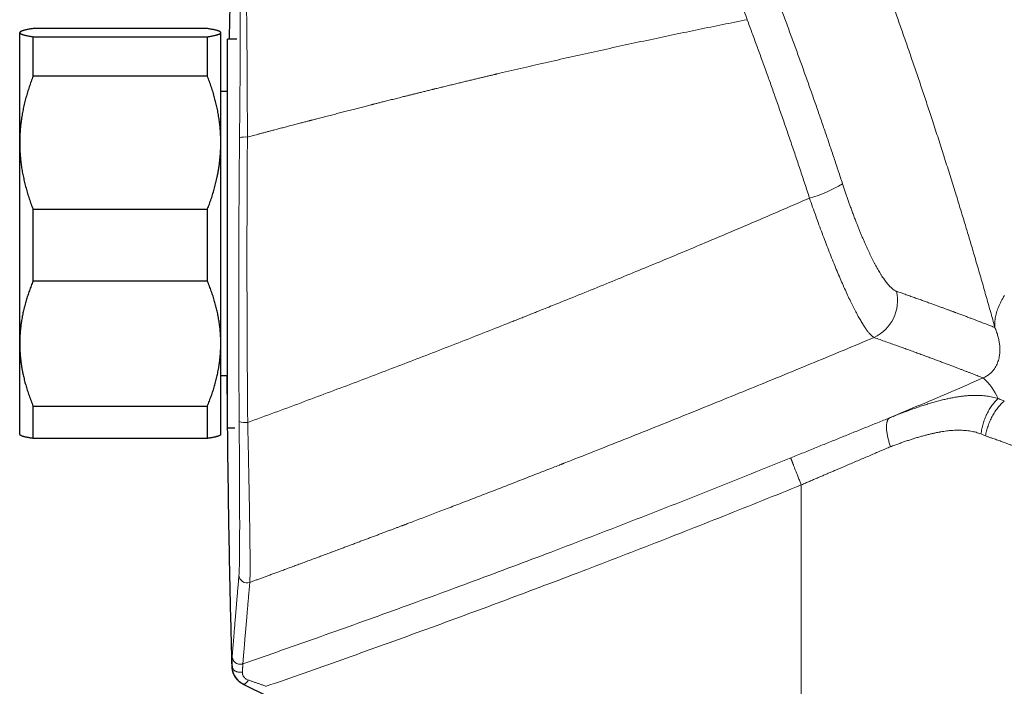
# Model space of a CAD drawing. Header units: millimetres. Extents: x 8 to 932, y 12 to 523.
# Tile 48 of 52: x 660 to 734, y 438 to 488. Entities that reach past the tile are written whole.
import ezdxf

# ---------------------------------------------------------------- set-up
doc = ezdxf.new("R2010")
doc.units = ezdxf.units.MM

msp = doc.modelspace()

# ---------------------------------------------------------------- linework, layer by layer
at = {"color": 7, "linetype": 'Continuous', "lineweight": 30}
for p, q in [((660.248, 486.938), (660.225, 486.915)), ((660.225, 486.892), (660.225, 486.915)), ((660.225, 478.688), (660.225, 486.892)), ((674.225, 487.199), (661.225, 487.199)), ((675.225, 486.915), (675.202, 486.938)), ((675.225, 486.892), (675.225, 486.915)), ((675.225, 478.688), (675.225, 486.892)), ((661.225, 483.656), (661.225, 486.585)), ((661.225, 486.585), (674.225, 486.585)), ((674.225, 483.656), (674.225, 486.585)), ((676.408, 486.415), (675.725, 486.415)), ((676.408, 486.415), (675.725, 486.415)), ((675.725, 463.984), (675.725, 486.415)), ((674.225, 483.656), (661.225, 483.656)), ((675.725, 482.515), (675.225, 482.515)), ((660.225, 463.711), (660.225, 478.688)), ((675.225, 463.711), (675.225, 478.688)), ((661.225, 468.372), (661.225, 473.72)), ((661.225, 473.72), (674.225, 473.72)), ((674.225, 468.372), (674.225, 473.72)), ((674.225, 468.372), (661.225, 468.372)), ((660.225, 456.915), (660.225, 463.711)), ((675.225, 456.915), (675.225, 463.711)), ((675.725, 457.415), (675.725, 463.984)), ((675.225, 461.315), (675.725, 461.315)), ((661.225, 459.049), (674.225, 459.049)), ((661.225, 456.631), (661.225, 459.049)), ((674.225, 456.631), (674.225, 459.049)), ((660.225, 456.915), (660.248, 456.892)), ((675.202, 456.892), (675.225, 456.915)), ((675.725, 457.415), (676.272, 457.415)), ((675.725, 457.415), (676.272, 457.415)), ((674.225, 456.631), (661.225, 456.631)), ((676.883, 438.319), (687.096, 433.293))]:
    msp.add_line(p, q, dxfattribs=at)
at = {"color": 252, "linetype": 'Continuous', "lineweight": 0}
for p, q in [((732.257, 456.82), (731.922, 456.969)), ((718.52, 453.171), (718.52, 428.804)), ((676.087, 439.608), (676.077, 439.612)), ((676.913, 438.308), (676.921, 438.305)), ((676.922, 438.305), (676.913, 438.308))]:
    msp.add_line(p, q, dxfattribs=at)
at = {"color": 252, "linetype": 'Continuous', "lineweight": 0, "flags": 128}
for points in [[(732.957, 464.906), (732.951, 465.003), (732.949, 465.101), (732.95, 465.2), (732.954, 465.299), (732.962, 465.4), (732.973, 465.5), (732.987, 465.602), (733.005, 465.704), (733.027, 465.806), (733.051, 465.91), (733.08, 466.013), (733.111, 466.118), (733.146, 466.222), (733.184, 466.327), (733.226, 466.433), (733.271, 466.539), (733.319, 466.645), (733.371, 466.752), (733.426, 466.858), (733.484, 466.966), (733.545, 467.073), (733.61, 467.181), (733.678, 467.288)], [(676.087, 439.608), (676.09, 439.575), (676.097, 439.541), (676.107, 439.509), (676.12, 439.477), (676.138, 439.445), (676.158, 439.415), (676.182, 439.387), (676.209, 439.359), (676.239, 439.334), (676.271, 439.31), (676.307, 439.288), (676.344, 439.268), (676.384, 439.25), (676.425, 439.235), (676.468, 439.222), (676.513, 439.211), (676.558, 439.203), (676.604, 439.198), (676.651, 439.195), (676.698, 439.195), (676.745, 439.197), (676.791, 439.202), (676.837, 439.21)], [(677.275, 438.614), (677.252, 438.577), (677.229, 438.542), (677.205, 438.508), (677.181, 438.477), (677.157, 438.447), (677.134, 438.42), (677.11, 438.395), (677.087, 438.373), (677.065, 438.354), (677.043, 438.337), (677.023, 438.323), (677.003, 438.313), (676.984, 438.305), (676.966, 438.3), (676.95, 438.299), (676.935, 438.3), (676.921, 438.305)]]:
    msp.add_lwpolyline(points, dxfattribs=at)
at = {"color": 252, "linetype": 'Continuous', "lineweight": 0}
for centre, radius, start, end in [((677.055, 477.597), 1.52, 84.17358, 106.57842), ((716.266, 484.62), 10.464, 285.91203, 300.63267), ((722.644, 466.922), 3.055, 295.17358, 12.9868), ((729.225, 457.895), 4.325, 23.22878, 48.67963), ((677.063, 459.43), 1.612, 253.141, 276.04622), ((677.181, 446.463), 0.6, 181.83312, 289.97814)]:
    msp.add_arc(centre, radius, start, end, dxfattribs=at)
for points, knots in [([(732.957, 464.906), (732.903, 465.103), (732.794, 465.496), (732.628, 466.092), (732.459, 466.691), (732.289, 467.294), (732.117, 467.897), (731.944, 468.5), (731.769, 469.103), (731.593, 469.71), (731.421, 470.298), (731.253, 470.868), (731.089, 471.419), (730.924, 471.972), (730.757, 472.528), (730.588, 473.087), (730.418, 473.649), (730.245, 474.214), (730.063, 474.806), (729.87, 475.426), (729.668, 476.074), (729.465, 476.722), (729.259, 477.371), (729.054, 478.017), (728.847, 478.66), (728.641, 479.3), (728.433, 479.94), (728.231, 480.555), (728.036, 481.146), (727.848, 481.714), (727.659, 482.281), (727.469, 482.847), (727.278, 483.413), (727.086, 483.978), (726.894, 484.543), (726.704, 485.096), (726.517, 485.636), (726.334, 486.164), (726.15, 486.691), (725.966, 487.216), (725.781, 487.74), (725.584, 488.294), (725.376, 488.877), (725.157, 489.49), (724.937, 490.097), (724.726, 490.677), (724.524, 491.23), (724.33, 491.758), (724.136, 492.283), (723.942, 492.805), (723.748, 493.324), (723.555, 493.839), (723.362, 494.351), (723.16, 494.883), (722.95, 495.432), (722.733, 495.998), (722.517, 496.558), (722.302, 497.111), (722.09, 497.655), (721.88, 498.189), (721.673, 498.713), (721.467, 499.232), (721.261, 499.748), (721.055, 500.261), (720.851, 500.768), (720.648, 501.266), (720.449, 501.756), (720.251, 502.238), (720.057, 502.712), (719.929, 503.02), (719.865, 503.175)], [0, 0, 0, 0, 0.015763, 0.031485, 0.047172, 0.062829, 0.078462, 0.093797, 0.10912, 0.124435, 0.139749, 0.153425, 0.167108, 0.180801, 0.194509, 0.208234, 0.221982, 0.235756, 0.249559, 0.265242, 0.280911, 0.296572, 0.312232, 0.327895, 0.343288, 0.358696, 0.374124, 0.389471, 0.403166, 0.41686, 0.430557, 0.444261, 0.457976, 0.471706, 0.485455, 0.499227, 0.5122, 0.525181, 0.538175, 0.551184, 0.564213, 0.577265, 0.592682, 0.608142, 0.62365, 0.638988, 0.652682, 0.666383, 0.680095, 0.693823, 0.707569, 0.72134, 0.735138, 0.748967, 0.764673, 0.780368, 0.79606, 0.811753, 0.827454, 0.842889, 0.858342, 0.87382, 0.88936, 0.905194, 0.921009, 0.936809, 0.952603, 0.968395, 0.984192, 1, 1, 1, 1]), ([(714.48, 487.86), (714.409, 488.073), (714.266, 488.498), (714.057, 489.131), (713.855, 489.756), (713.66, 490.371), (713.472, 490.972), (713.293, 491.558), (713.12, 492.136), (712.953, 492.707), (712.792, 493.271), (712.64, 493.821), (712.497, 494.352), (712.363, 494.865), (712.24, 495.356), (712.129, 495.82), (712.029, 496.258), (711.94, 496.674), (711.86, 497.072), (711.803, 497.381), (711.764, 497.611), (711.738, 497.77), (711.714, 497.924), (711.693, 498.073), (711.674, 498.218), (711.657, 498.357), (711.637, 498.539), (711.619, 498.756), (711.607, 498.996), (711.607, 499.214), (711.618, 499.407), (711.642, 499.573), (711.678, 499.711), (711.714, 499.775), (711.731, 499.808)], [0, 0, 0, 0, 0.036613, 0.073044, 0.109226, 0.145094, 0.180582, 0.21563, 0.250178, 0.286027, 0.321876, 0.357681, 0.3934, 0.428989, 0.464405, 0.499609, 0.53341, 0.56766, 0.602322, 0.637355, 0.653195, 0.669097, 0.685057, 0.701071, 0.717135, 0.733244, 0.749394, 0.782853, 0.817212, 0.852405, 0.888359, 0.924998, 0.96224, 1, 1, 1, 1]), ([(676.627, 490.573), (676.628, 490.56), (676.632, 490.535), (676.636, 490.485), (676.641, 490.425), (676.645, 490.355), (676.649, 490.275), (676.652, 490.185), (676.656, 490.082), (676.659, 489.966), (676.662, 489.834), (676.665, 489.692), (676.668, 489.538), (676.67, 489.37), (676.672, 489.188), (676.674, 488.99), (676.676, 488.781), (676.677, 488.561), (676.678, 488.329), (676.678, 488.151), (676.679, 488.033), (676.679, 487.989), (676.679, 487.953), (676.679, 487.926), (676.679, 487.898), (676.679, 487.869), (676.679, 487.82), (676.679, 487.748), (676.679, 487.655), (676.679, 487.558), (676.679, 487.457), (676.679, 487.348), (676.679, 487.229), (676.679, 487.097), (676.678, 486.953), (676.678, 486.799), (676.678, 486.635), (676.677, 486.461), (676.677, 486.28), (676.676, 486.092), (676.675, 485.898), (676.674, 485.694), (676.673, 485.479), (676.672, 485.259), (676.671, 485.035), (676.669, 484.805), (676.668, 484.594), (676.667, 484.403), (676.666, 484.28), (676.666, 484.198), (676.665, 484.16), (676.665, 484.121), (676.665, 484.082), (676.664, 484.043), (676.664, 484.008), (676.663, 483.862), (676.661, 483.605), (676.659, 483.231), (676.656, 482.856), (676.653, 482.48), (676.65, 482.101), (676.646, 481.717), (676.643, 481.329), (676.639, 480.945), (676.636, 480.565), (676.632, 480.191), (676.629, 479.814), (676.625, 479.435), (676.623, 479.18), (676.621, 479.053)], [0, 0, 0, 0, 0.020155, 0.040269, 0.060348, 0.080397, 0.100421, 0.120424, 0.14041, 0.162379, 0.184336, 0.206286, 0.228231, 0.250175, 0.273452, 0.296733, 0.320024, 0.343326, 0.366643, 0.389977, 0.394907, 0.399839, 0.402311, 0.404793, 0.40736, 0.410011, 0.412747, 0.420708, 0.429311, 0.437536, 0.446274, 0.455525, 0.465292, 0.476419, 0.488148, 0.500483, 0.513411, 0.526921, 0.541012, 0.554829, 0.569163, 0.584013, 0.59938, 0.615263, 0.630555, 0.646298, 0.662494, 0.673431, 0.684566, 0.687093, 0.68963, 0.692177, 0.694734, 0.697301, 0.699878, 0.701631, 0.725772, 0.749911, 0.77319, 0.796473, 0.819766, 0.843068, 0.866385, 0.889717, 0.911732, 0.933766, 0.95582, 0.977897, 1, 1, 1, 1]), ([(677.059, 491.132), (677.062, 491.11), (677.067, 491.068), (677.076, 490.971), (677.084, 490.851), (677.092, 490.705), (677.1, 490.534), (677.107, 490.34), (677.114, 490.123), (677.121, 489.882), (677.127, 489.62), (677.133, 489.335), (677.139, 489.03), (677.144, 488.703), (677.15, 488.357), (677.155, 487.991), (677.16, 487.606), (677.164, 487.202), (677.168, 486.782), (677.172, 486.346), (677.176, 485.896), (677.18, 485.433), (677.183, 484.957), (677.186, 484.47), (677.189, 483.971), (677.192, 483.438), (677.195, 482.869), (677.198, 482.264), (677.201, 481.649), (677.203, 481.024), (677.205, 480.392), (677.207, 479.754), (677.209, 479.324), (677.209, 479.109)], [0, 0, 0, 0, 0.0315372, 0.0629809, 0.0943504, 0.1256624, 0.1569316, 0.1881706, 0.2193906, 0.2506012, 0.2818109, 0.3130274, 0.3442575, 0.3755079, 0.4067849, 0.4380954, 0.4694462, 0.5008451, 0.5322267, 0.5635311, 0.5947736, 0.625968, 0.6571264, 0.6882598, 0.7193777, 0.750489, 0.7860459, 0.8216154, 0.8572074, 0.8928318, 0.9284984, 0.9642175, 1, 1, 1, 1]), ([(716.995, 488.712), (717.125, 488.365), (717.386, 487.671), (717.771, 486.628), (718.154, 485.583), (718.532, 484.538), (718.907, 483.492), (719.278, 482.444), (719.635, 481.425), (719.979, 480.434), (720.309, 479.471), (720.636, 478.508), (720.96, 477.544), (721.281, 476.58), (721.492, 475.937), (721.597, 475.615)], [0, 0, 0, 0, 0.080053, 0.160076, 0.240074, 0.320053, 0.400021, 0.479982, 0.559944, 0.633247, 0.70656, 0.779887, 0.853233, 0.926602, 1, 1, 1, 1]), ([(677.209, 479.109), (677.268, 479.124), (677.388, 479.156), (677.575, 479.206), (677.774, 479.258), (677.984, 479.314), (678.205, 479.372), (678.436, 479.433), (678.677, 479.496), (678.929, 479.563), (679.152, 479.622), (679.345, 479.672), (679.51, 479.716), (679.682, 479.761), (679.859, 479.807), (680.03, 479.852), (680.194, 479.896), (680.371, 479.942), (680.558, 479.991), (680.753, 480.042), (680.936, 480.09), (681.108, 480.135), (681.269, 480.177), (681.418, 480.216), (681.554, 480.251), (681.678, 480.284), (681.772, 480.308), (681.846, 480.327), (681.906, 480.343), (681.973, 480.361), (682.043, 480.379), (682.181, 480.415), (682.425, 480.478), (682.777, 480.57), (683.171, 480.672), (683.57, 480.775), (683.972, 480.879), (684.377, 480.983), (684.792, 481.09), (685.198, 481.194), (685.596, 481.296), (685.969, 481.391), (686.266, 481.467), (686.437, 481.511), (686.495, 481.526), (686.507, 481.529), (686.542, 481.538), (686.605, 481.554), (686.698, 481.577), (686.805, 481.604), (686.924, 481.634), (687.056, 481.668), (687.198, 481.704), (687.349, 481.742), (687.51, 481.783), (687.682, 481.826), (687.865, 481.873), (688.054, 481.92), (688.247, 481.969), (688.443, 482.018), (688.649, 482.07), (688.865, 482.124), (689.089, 482.18), (689.321, 482.238), (689.56, 482.297), (689.809, 482.359), (690.078, 482.426), (690.368, 482.498), (690.667, 482.572), (690.884, 482.625), (691.017, 482.658), (691.074, 482.672), (691.126, 482.685), (691.271, 482.72), (691.506, 482.778), (691.85, 482.862), (692.203, 482.948), (692.564, 483.036), (692.916, 483.121), (693.257, 483.204), (693.589, 483.284), (693.911, 483.361), (694.221, 483.435), (694.519, 483.506), (694.806, 483.574), (695.083, 483.64), (695.35, 483.703), (695.536, 483.747), (695.642, 483.772), (695.675, 483.78), (695.707, 483.788), (695.74, 483.795), (695.773, 483.803), (695.942, 483.843), (696.694, 484.019), (698.047, 484.334), (699.869, 484.751), (701.71, 485.165), (703.552, 485.574), (705.394, 485.975), (707.226, 486.368), (709.047, 486.753), (710.858, 487.128), (712.669, 487.498), (713.876, 487.74), (714.48, 487.86)], [0, 0, 0, 0, 0.004728, 0.009773, 0.015132, 0.020807, 0.026798, 0.032988, 0.039483, 0.046282, 0.053386, 0.057581, 0.061876, 0.066735, 0.071519, 0.076132, 0.080572, 0.084839, 0.090425, 0.095685, 0.10062, 0.105228, 0.109585, 0.113604, 0.117286, 0.12063, 0.123636, 0.124851, 0.126609, 0.128467, 0.130335, 0.132213, 0.139686, 0.150035, 0.160662, 0.171565, 0.182232, 0.193151, 0.204322, 0.215745, 0.226007, 0.236464, 0.245827, 0.249995, 0.250296, 0.250533, 0.250969, 0.253124, 0.25563, 0.258486, 0.261692, 0.265249, 0.269156, 0.273161, 0.277478, 0.282105, 0.287045, 0.292296, 0.297328, 0.302617, 0.308162, 0.313963, 0.320021, 0.326219, 0.332665, 0.339359, 0.346299, 0.354365, 0.362742, 0.37037, 0.371897, 0.373432, 0.374977, 0.376104, 0.385104, 0.393907, 0.403868, 0.413565, 0.422998, 0.432167, 0.441072, 0.449712, 0.458089, 0.466041, 0.47374, 0.481185, 0.488377, 0.495217, 0.496094, 0.496967, 0.497836, 0.498701, 0.499562, 0.500538, 0.512306, 0.560058, 0.609377, 0.658683, 0.707978, 0.757261, 0.806533, 0.854915, 0.903286, 0.951648, 1, 1, 1, 1]), ([(719.134, 474.556), (719.018, 474.912), (718.785, 475.625), (718.43, 476.693), (718.072, 477.761), (717.71, 478.828), (717.344, 479.895), (716.975, 480.96), (716.612, 481.995), (716.256, 483), (715.907, 483.974), (715.555, 484.947), (715.2, 485.919), (714.842, 486.891), (714.601, 487.537), (714.48, 487.86)], [0, 0, 0, 0, 0.080075, 0.160115, 0.240127, 0.320116, 0.400089, 0.480051, 0.56001, 0.633308, 0.706613, 0.77993, 0.853263, 0.926618, 1, 1, 1, 1]), ([(676.621, 479.053), (676.618, 478.685), (676.611, 477.947), (676.601, 476.841), (676.593, 475.734), (676.585, 474.628), (676.579, 473.521), (676.574, 472.436), (676.57, 471.371), (676.566, 470.328), (676.564, 469.285), (676.562, 468.241), (676.562, 467.198), (676.562, 466.155), (676.563, 465.112), (676.565, 464.069), (676.568, 463.026), (676.572, 461.989), (676.576, 460.958), (676.582, 459.934), (676.588, 458.91), (676.593, 458.228), (676.595, 457.887)], [0, 0, 0, 0, 0.05243, 0.104807, 0.157135, 0.209423, 0.261675, 0.313898, 0.363116, 0.41232, 0.461513, 0.510702, 0.559892, 0.609089, 0.658297, 0.707522, 0.75677, 0.806045, 0.854473, 0.902938, 0.951445, 1, 1, 1, 1]), ([(677.209, 479.109), (677.207, 478.738), (677.201, 477.997), (677.195, 476.884), (677.189, 475.772), (677.185, 474.659), (677.181, 473.546), (677.178, 472.455), (677.177, 471.385), (677.176, 470.336), (677.176, 469.287), (677.177, 468.238), (677.179, 467.189), (677.182, 466.14), (677.185, 465.091), (677.189, 464.042), (677.195, 462.993), (677.201, 461.951), (677.207, 460.915), (677.215, 459.885), (677.223, 458.855), (677.229, 458.169), (677.232, 457.826)], [0, 0, 0, 0, 0.052428, 0.104802, 0.157129, 0.209414, 0.261665, 0.313887, 0.363104, 0.412307, 0.4615, 0.510689, 0.55988, 0.609077, 0.658285, 0.707512, 0.75676, 0.806037, 0.854467, 0.902934, 0.951443, 1, 1, 1, 1]), ([(721.597, 475.615), (721.63, 475.517), (721.695, 475.32), (721.793, 475.027), (721.893, 474.736), (721.993, 474.447), (722.095, 474.16), (722.203, 473.86), (722.317, 473.547), (722.438, 473.224), (722.56, 472.905), (722.676, 472.607), (722.786, 472.331), (722.89, 472.074), (722.994, 471.823), (723.098, 471.578), (723.201, 471.337), (723.303, 471.106), (723.402, 470.884), (723.499, 470.673), (723.596, 470.468), (723.692, 470.269), (723.789, 470.072), (723.887, 469.878), (723.986, 469.688), (724.084, 469.506), (724.181, 469.33), (724.277, 469.162), (724.377, 468.994), (724.48, 468.825), (724.588, 468.66), (724.693, 468.505), (724.797, 468.361), (724.899, 468.228), (725, 468.106), (725.097, 467.997), (725.193, 467.9), (725.285, 467.816), (725.374, 467.745), (725.459, 467.686), (725.542, 467.64), (725.594, 467.619), (725.621, 467.609)], [0, 0, 0, 0, 0.023421, 0.04682, 0.070222, 0.093649, 0.117125, 0.14054, 0.168027, 0.195494, 0.222978, 0.250517, 0.273894, 0.297221, 0.32052, 0.343814, 0.367126, 0.390571, 0.412679, 0.434742, 0.456779, 0.478812, 0.500859, 0.524194, 0.54751, 0.570832, 0.594181, 0.617583, 0.640859, 0.668163, 0.695477, 0.722839, 0.750287, 0.778129, 0.805958, 0.833813, 0.861731, 0.889756, 0.917287, 0.944814, 0.972373, 1, 1, 1, 1]), ([(677.232, 457.826), (677.898, 458.07), (679.224, 458.557), (681.2, 459.289), (683.156, 460.019), (685.09, 460.747), (687.002, 461.473), (688.894, 462.196), (690.78, 462.922), (692.661, 463.653), (694.537, 464.386), (695.895, 464.922), (696.743, 465.258), (697.089, 465.395), (697.434, 465.532), (697.779, 465.669), (698.13, 465.809), (698.497, 465.955), (699.109, 466.2), (699.954, 466.539), (701.275, 467.07), (702.833, 467.701), (704.624, 468.431), (706.389, 469.157), (708.128, 469.876), (709.84, 470.59), (711.495, 471.285), (713.094, 471.961), (714.637, 472.617), (716.157, 473.268), (717.654, 473.913), (718.643, 474.343), (719.134, 474.556)], [0, 0, 0, 0, 0.04711, 0.093769, 0.139974, 0.185726, 0.231023, 0.275865, 0.32025, 0.365342, 0.409952, 0.454077, 0.462343, 0.470592, 0.478824, 0.487039, 0.495236, 0.503931, 0.513319, 0.539006, 0.5645, 0.607943, 0.650813, 0.693109, 0.73483, 0.775976, 0.816544, 0.854265, 0.891472, 0.928164, 0.96434, 1, 1, 1, 1]), ([(719.134, 474.556), (719.212, 474.332), (719.367, 473.885), (719.603, 473.223), (719.84, 472.57), (720.077, 471.93), (720.314, 471.302), (720.55, 470.69), (720.785, 470.095), (721.018, 469.518), (721.248, 468.963), (721.475, 468.43), (721.698, 467.921), (721.917, 467.439), (722.129, 466.986), (722.335, 466.563), (722.533, 466.173), (722.724, 465.814), (722.908, 465.488), (723.083, 465.194), (723.25, 464.935), (723.407, 464.709), (723.556, 464.517), (723.696, 464.36), (723.826, 464.236), (723.904, 464.184), (723.943, 464.158)], [0, 0, 0, 0, 0.041826, 0.083626, 0.125414, 0.167201, 0.208994, 0.250798, 0.292617, 0.334455, 0.376319, 0.418217, 0.46016, 0.502165, 0.544104, 0.585863, 0.62748, 0.668986, 0.710412, 0.751782, 0.79312, 0.834446, 0.875778, 0.917136, 0.958537, 1, 1, 1, 1]), ([(725.621, 467.609), (725.744, 467.565), (725.991, 467.479), (726.351, 467.351), (726.703, 467.227), (727.045, 467.105), (727.378, 466.986), (727.702, 466.869), (728.018, 466.755), (728.313, 466.648), (728.588, 466.548), (728.844, 466.455), (729.094, 466.363), (729.327, 466.277), (729.545, 466.197), (729.741, 466.124), (729.874, 466.075), (729.946, 466.048), (729.969, 466.04), (729.992, 466.031), (730.014, 466.023), (730.036, 466.014), (730.151, 465.972), (730.354, 465.896), (730.638, 465.79), (730.91, 465.688), (731.171, 465.589), (731.421, 465.495), (731.66, 465.404), (731.882, 465.319), (732.089, 465.24), (732.28, 465.167), (732.463, 465.097), (732.636, 465.03), (732.802, 464.966), (732.905, 464.926), (732.957, 464.906)], [0, 0, 0, 0, 0.035927, 0.071711, 0.107352, 0.142852, 0.178212, 0.213431, 0.248512, 0.283456, 0.314092, 0.344624, 0.37505, 0.405372, 0.43197, 0.458488, 0.481758, 0.4848, 0.487842, 0.490882, 0.493922, 0.496961, 0.499998, 0.540755, 0.581375, 0.621861, 0.662213, 0.702432, 0.742521, 0.782481, 0.818998, 0.855408, 0.891712, 0.927911, 0.964007, 1, 1, 1, 1]), ([(732.081, 461.143), (732.128, 461.165), (732.23, 461.212), (732.354, 461.286), (732.471, 461.364), (732.578, 461.448), (732.677, 461.537), (732.768, 461.631), (732.851, 461.729), (732.942, 461.853), (733.034, 462.002), (733.122, 462.177), (733.192, 462.36), (733.248, 462.548), (733.295, 462.77), (733.326, 463.028), (733.334, 463.324), (733.314, 463.627), (733.268, 463.939), (733.193, 464.257), (733.095, 464.577), (733.002, 464.798), (732.957, 464.906)], [0, 0, 0, 0, 0.0123167, 0.0267492, 0.0439931, 0.0641737, 0.0871445, 0.1126282, 0.1402802, 0.1697191, 0.2196688, 0.2724823, 0.3275343, 0.3841797, 0.4417605, 0.5247118, 0.607786, 0.6901395, 0.7710428, 0.85026, 0.9269076, 1, 1, 1, 1]), ([(677.386, 445.899), (677.464, 445.928), (677.625, 445.987), (677.872, 446.077), (678.128, 446.171), (678.395, 446.269), (678.672, 446.37), (678.959, 446.476), (679.256, 446.585), (679.569, 446.7), (679.897, 446.821), (680.241, 446.948), (680.596, 447.079), (680.963, 447.214), (681.34, 447.354), (681.707, 447.49), (682.062, 447.621), (682.405, 447.749), (682.756, 447.879), (683.057, 447.991), (683.309, 448.085), (683.507, 448.159), (683.708, 448.233), (683.905, 448.307), (684.099, 448.379), (684.339, 448.469), (684.623, 448.575), (684.949, 448.697), (685.265, 448.815), (685.573, 448.931), (685.871, 449.042), (686.168, 449.154), (686.464, 449.265), (686.759, 449.376), (687.042, 449.483), (687.314, 449.585), (687.576, 449.684), (687.827, 449.779), (688.069, 449.87), (688.302, 449.958), (688.526, 450.043), (688.694, 450.107), (688.811, 450.151), (688.878, 450.176), (688.945, 450.202), (689.01, 450.226), (689.076, 450.251), (689.148, 450.279), (689.357, 450.358), (689.705, 450.49), (690.19, 450.674), (690.685, 450.862), (691.189, 451.055), (691.713, 451.255), (692.259, 451.463), (692.825, 451.68), (693.402, 451.902), (693.99, 452.127), (694.588, 452.358), (695.185, 452.588), (695.781, 452.818), (696.375, 453.048), (696.978, 453.282), (697.591, 453.52), (698.199, 453.757), (698.802, 453.992), (699.4, 454.225), (699.952, 454.441), (700.325, 454.587), (700.516, 454.662), (700.576, 454.686), (700.636, 454.709), (700.696, 454.733), (700.754, 454.756), (700.975, 454.842), (701.916, 455.212), (703.603, 455.877), (705.869, 456.777), (708.158, 457.691), (710.443, 458.61), (712.725, 459.533), (714.991, 460.456), (717.241, 461.378), (719.477, 462.299), (721.711, 463.225), (723.199, 463.847), (723.943, 464.158)], [0, 0, 0, 0, 0.005025, 0.010266, 0.015725, 0.0214, 0.027292, 0.033401, 0.039726, 0.046268, 0.053355, 0.060679, 0.068241, 0.076042, 0.08408, 0.092356, 0.099491, 0.106795, 0.114266, 0.121906, 0.12604, 0.130365, 0.13463, 0.138834, 0.142977, 0.147059, 0.154198, 0.161143, 0.167894, 0.174451, 0.180815, 0.186985, 0.193495, 0.199774, 0.205823, 0.211641, 0.217228, 0.222585, 0.227711, 0.232734, 0.237515, 0.242052, 0.243525, 0.24497, 0.246388, 0.247779, 0.249141, 0.25063, 0.252397, 0.262557, 0.272925, 0.2835, 0.294283, 0.305273, 0.317155, 0.329271, 0.341619, 0.354202, 0.367017, 0.380066, 0.392582, 0.405307, 0.418238, 0.431377, 0.444724, 0.457368, 0.470193, 0.483198, 0.492928, 0.49421, 0.495493, 0.496778, 0.498064, 0.499352, 0.500547, 0.512301, 0.560005, 0.609283, 0.658559, 0.707834, 0.757098, 0.806318, 0.85469, 0.903094, 0.951531, 1, 1, 1, 1]), ([(723.943, 464.158), (724.093, 464.105), (724.393, 463.999), (724.828, 463.845), (725.252, 463.694), (725.664, 463.546), (726.062, 463.403), (726.447, 463.264), (726.817, 463.129), (727.176, 462.998), (727.527, 462.87), (727.868, 462.744), (728.199, 462.621), (728.519, 462.502), (728.827, 462.388), (729.123, 462.277), (729.408, 462.17), (729.68, 462.067), (729.941, 461.968), (730.189, 461.873), (730.426, 461.783), (730.651, 461.696), (730.864, 461.614), (731.065, 461.537), (731.261, 461.461), (731.45, 461.388), (731.63, 461.318), (731.795, 461.254), (731.947, 461.195), (732.036, 461.16), (732.081, 461.143)], [0, 0, 0, 0, 0.035177, 0.07034, 0.10549, 0.140629, 0.175758, 0.210249, 0.244733, 0.27921, 0.313681, 0.34885, 0.384016, 0.419178, 0.454339, 0.489499, 0.52466, 0.559823, 0.594989, 0.630159, 0.665335, 0.700517, 0.735706, 0.770905, 0.806114, 0.844857, 0.883616, 0.922391, 0.961185, 1, 1, 1, 1]), ([(725.101, 458.165), (725.878, 458.493), (727.432, 459.149), (729.759, 460.142), (731.307, 460.809), (732.081, 461.143)], [0, 0, 0, 0, 0.333306, 0.666636, 1, 1, 1, 1]), ([(725.101, 458.165), (725.23, 458.217), (725.488, 458.32), (725.874, 458.47), (726.261, 458.618), (726.648, 458.76), (727.034, 458.898), (727.413, 459.028), (727.785, 459.148), (728.148, 459.26), (728.51, 459.365), (728.872, 459.461), (729.209, 459.544), (729.523, 459.614), (729.815, 459.673), (730.106, 459.724), (730.396, 459.768), (730.685, 459.803), (730.973, 459.828), (731.238, 459.842), (731.482, 459.847), (731.704, 459.844), (731.925, 459.834), (732.144, 459.816), (732.361, 459.79), (732.574, 459.756), (732.785, 459.713), (732.994, 459.663), (733.131, 459.621), (733.199, 459.601)], [0, 0, 0, 0, 0.043391, 0.087091, 0.131082, 0.175347, 0.219874, 0.264655, 0.307104, 0.349774, 0.392668, 0.435792, 0.479158, 0.514608, 0.550341, 0.586342, 0.622599, 0.659104, 0.695853, 0.732849, 0.76203, 0.791372, 0.820883, 0.850571, 0.880451, 0.909997, 0.939758, 0.969752, 1, 1, 1, 1]), ([(733.199, 459.601), (733.16, 459.564), (733.08, 459.489), (732.964, 459.366), (732.851, 459.233), (732.742, 459.092), (732.637, 458.942), (732.538, 458.784), (732.444, 458.619), (732.356, 458.448), (732.275, 458.272), (732.201, 458.091), (732.135, 457.906), (732.076, 457.72), (732.025, 457.532), (731.983, 457.343), (731.948, 457.156), (731.931, 457.031), (731.922, 456.969)], [0, 0, 0, 0, 0.060594, 0.121929, 0.183915, 0.246453, 0.30944, 0.372769, 0.436327, 0.5, 0.563673, 0.627231, 0.69056, 0.753547, 0.816085, 0.878071, 0.939406, 1, 1, 1, 1]), ([(733.661, 459.427), (733.619, 459.389), (733.535, 459.314), (733.413, 459.19), (733.293, 459.057), (733.176, 458.916), (733.064, 458.767), (732.957, 458.61), (732.855, 458.447), (732.759, 458.277), (732.67, 458.103), (732.587, 457.925), (732.513, 457.743), (732.445, 457.559), (732.386, 457.374), (732.335, 457.188), (732.291, 457.004), (732.268, 456.881), (732.257, 456.82)], [0, 0, 0, 0, 0.0606749, 0.1220607, 0.1840692, 0.2466065, 0.3095733, 0.3728661, 0.4363781, 0.5000002, 0.5636224, 0.6271344, 0.6904271, 0.7533938, 0.815931, 0.8779395, 0.9393252, 1, 1, 1, 1]), ([(733.199, 459.601), (733.251, 459.584), (733.354, 459.549), (733.508, 459.491), (733.61, 459.448), (733.661, 459.427)], [0, 0, 0, 0, 0.329433, 0.662761, 1, 1, 1, 1]), ([(676.595, 457.887), (676.596, 457.757), (676.598, 457.499), (676.6, 457.113), (676.603, 456.73), (676.606, 456.349), (676.608, 455.97), (676.61, 455.602), (676.613, 455.244), (676.615, 454.896), (676.617, 454.552), (676.619, 454.211), (676.62, 453.86), (676.622, 453.571), (676.623, 453.392), (676.623, 453.337), (676.623, 453.335), (676.623, 453.334), (676.623, 453.332), (676.623, 453.328), (676.623, 453.316), (676.623, 453.296), (676.623, 453.265), (676.624, 453.224), (676.624, 453.174), (676.624, 453.115), (676.624, 453.047), (676.625, 452.97), (676.625, 452.885), (676.625, 452.79), (676.626, 452.688), (676.626, 452.578), (676.627, 452.46), (676.627, 452.335), (676.628, 452.2), (676.628, 452.058), (676.629, 451.907), (676.629, 451.749), (676.63, 451.584), (676.63, 451.45), (676.63, 451.354), (676.63, 451.305), (676.63, 451.266), (676.63, 451.234), (676.63, 451.202), (676.631, 451.131), (676.631, 451.002), (676.631, 450.816), (676.631, 450.614), (676.632, 450.432), (676.632, 450.272), (676.632, 450.133), (676.632, 449.994), (676.632, 449.857), (676.631, 449.72), (676.631, 449.586), (676.631, 449.421), (676.63, 449.227), (676.63, 449.008), (676.629, 448.791), (676.627, 448.577), (676.626, 448.368), (676.624, 448.167), (676.623, 447.976), (676.621, 447.79), (676.618, 447.611), (676.615, 447.44), (676.613, 447.28), (676.609, 447.131), (676.606, 446.994), (676.602, 446.87), (676.598, 446.761), (676.594, 446.665), (676.59, 446.579), (676.585, 446.505), (676.582, 446.464), (676.581, 446.444)], [0, 0, 0, 0, 0.023425, 0.046828, 0.070211, 0.093576, 0.116924, 0.140257, 0.162246, 0.184226, 0.206198, 0.228164, 0.250127, 0.27467, 0.285469, 0.285786, 0.285813, 0.285862, 0.285962, 0.286186, 0.286728, 0.288208, 0.290311, 0.293036, 0.296383, 0.300353, 0.304946, 0.310161, 0.315999, 0.322459, 0.329544, 0.337108, 0.345274, 0.354043, 0.363414, 0.373576, 0.384365, 0.395781, 0.407827, 0.420503, 0.42531, 0.429212, 0.431591, 0.433976, 0.436367, 0.438764, 0.450143, 0.46575, 0.481603, 0.497705, 0.509026, 0.520449, 0.531976, 0.543605, 0.555337, 0.567172, 0.578657, 0.599228, 0.619781, 0.640317, 0.662304, 0.684276, 0.706236, 0.728185, 0.750126, 0.773392, 0.796656, 0.819921, 0.843193, 0.866474, 0.889772, 0.911757, 0.933767, 0.955806, 0.977882, 1, 1, 1, 1]), ([(677.232, 457.826), (677.237, 457.62), (677.246, 457.209), (677.259, 456.597), (677.272, 455.991), (677.284, 455.391), (677.296, 454.8), (677.308, 454.218), (677.319, 453.669), (677.329, 453.154), (677.338, 452.671), (677.346, 452.199), (677.355, 451.736), (677.362, 451.285), (677.37, 450.845), (677.376, 450.418), (677.383, 450.004), (677.388, 449.605), (677.393, 449.223), (677.398, 448.858), (677.401, 448.51), (677.404, 448.18), (677.406, 447.869), (677.408, 447.577), (677.409, 447.305), (677.409, 447.053), (677.408, 446.822), (677.406, 446.611), (677.404, 446.423), (677.401, 446.256), (677.396, 446.113), (677.392, 445.991), (677.388, 445.93), (677.386, 445.899)], [0, 0, 0, 0, 0.035732, 0.071417, 0.107064, 0.142679, 0.178271, 0.213846, 0.249415, 0.28054, 0.311675, 0.342827, 0.374007, 0.405224, 0.436491, 0.467822, 0.49923, 0.530656, 0.562032, 0.593365, 0.624662, 0.655928, 0.687169, 0.718392, 0.749604, 0.780811, 0.812022, 0.843246, 0.874495, 0.905779, 0.937114, 0.968515, 1, 1, 1, 1]), ([(717.738, 455.183), (717.897, 455.248), (718.214, 455.377), (718.688, 455.57), (719.161, 455.762), (719.631, 455.953), (720.097, 456.142), (720.558, 456.329), (721.014, 456.514), (721.469, 456.698), (721.925, 456.883), (722.382, 457.068), (722.84, 457.253), (723.296, 457.437), (723.751, 457.621), (724.203, 457.803), (724.654, 457.985), (724.952, 458.105), (725.101, 458.165)], [0, 0, 0, 0, 0.063626, 0.127011, 0.19018, 0.253161, 0.315977, 0.377536, 0.438987, 0.500354, 0.56166, 0.624182, 0.686693, 0.74922, 0.811789, 0.874424, 0.937153, 1, 1, 1, 1]), ([(725.174, 456.014), (725.158, 456.061), (725.125, 456.157), (725.08, 456.301), (725.037, 456.447), (724.999, 456.594), (724.965, 456.74), (724.936, 456.884), (724.912, 457.025), (724.893, 457.162), (724.88, 457.294), (724.873, 457.419), (724.872, 457.537), (724.877, 457.647), (724.887, 457.747), (724.904, 457.838), (724.925, 457.919), (724.952, 457.989), (724.983, 458.049), (725.019, 458.098), (725.058, 458.138), (725.087, 458.156), (725.101, 458.165)], [0, 0, 0, 0, 0.046568, 0.094148, 0.142665, 0.192033, 0.242155, 0.292923, 0.344219, 0.395919, 0.447892, 0.500003, 0.552113, 0.604086, 0.655785, 0.707081, 0.757849, 0.80797, 0.857338, 0.905854, 0.953433, 1, 1, 1, 1]), ([(731.922, 456.969), (731.862, 456.991), (731.74, 457.036), (731.552, 457.091), (731.357, 457.139), (731.156, 457.178), (730.949, 457.209), (730.735, 457.23), (730.516, 457.244), (730.291, 457.249), (730.062, 457.245), (729.825, 457.234), (729.592, 457.215), (729.363, 457.19), (729.147, 457.16), (728.995, 457.136), (728.91, 457.122), (728.883, 457.117), (728.856, 457.112), (728.829, 457.108), (728.802, 457.103), (728.704, 457.085), (728.533, 457.051), (728.285, 456.997), (728.029, 456.936), (727.765, 456.869), (727.492, 456.794), (727.211, 456.712), (726.93, 456.626), (726.648, 456.537), (726.368, 456.444), (726.08, 456.345), (725.785, 456.24), (725.482, 456.13), (725.277, 456.053), (725.174, 456.014)], [0, 0, 0, 0, 0.031593, 0.063583, 0.096013, 0.128921, 0.162346, 0.196325, 0.230891, 0.265369, 0.300471, 0.336227, 0.372663, 0.405308, 0.438515, 0.468214, 0.472137, 0.476068, 0.480006, 0.483953, 0.487907, 0.491869, 0.526689, 0.562485, 0.599271, 0.637058, 0.675858, 0.715679, 0.756531, 0.794892, 0.834133, 0.874259, 0.915275, 0.957187, 1, 1, 1, 1]), ([(732.257, 456.82), (732.333, 456.795), (732.481, 456.745), (732.694, 456.673), (732.895, 456.604), (733.084, 456.538), (733.26, 456.475), (733.424, 456.416), (733.577, 456.36), (733.719, 456.308), (733.852, 456.258), (733.977, 456.21), (734.093, 456.166), (734.199, 456.125), (734.297, 456.087), (734.385, 456.052), (734.465, 456.02), (734.536, 455.992), (734.6, 455.967), (734.645, 455.949), (734.674, 455.938), (734.69, 455.931), (734.706, 455.925), (734.721, 455.919), (734.737, 455.913), (734.753, 455.906), (734.768, 455.9), (734.811, 455.883), (734.906, 455.845), (735.042, 455.79), (735.192, 455.73), (735.366, 455.658), (735.565, 455.576), (735.777, 455.487), (735.968, 455.406), (736.14, 455.333), (736.301, 455.263), (736.415, 455.214), (736.489, 455.182), (736.526, 455.165), (736.563, 455.149), (736.6, 455.133), (736.636, 455.118), (736.671, 455.102), (736.758, 455.064), (736.884, 455.009), (737.04, 454.94), (737.173, 454.881), (737.29, 454.828), (737.393, 454.782), (737.487, 454.739), (737.58, 454.697), (737.668, 454.656), (737.749, 454.619), (737.814, 454.589), (737.864, 454.565), (737.899, 454.548), (737.921, 454.538), (737.924, 454.537), (737.925, 454.536)], [0, 0, 0, 0, 0.0214572, 0.0420442, 0.061761, 0.0806075, 0.0985839, 0.1153922, 0.1313611, 0.1464906, 0.1607807, 0.1744682, 0.1872855, 0.1992326, 0.2103095, 0.2205162, 0.2296936, 0.2380317, 0.2455304, 0.2521899, 0.2540983, 0.2560043, 0.2579079, 0.259809, 0.2617077, 0.263604, 0.2654978, 0.2673893, 0.2792224, 0.3001139, 0.3185085, 0.3366592, 0.3684648, 0.3994947, 0.4265455, 0.4529799, 0.4787986, 0.504003, 0.5105662, 0.5171203, 0.5236652, 0.5302011, 0.5367278, 0.5432454, 0.549754, 0.585389, 0.6169784, 0.6483557, 0.6761946, 0.7038688, 0.7313804, 0.7587316, 0.7940163, 0.829039, 0.8638047, 0.8983186, 0.9325858, 0.9666116, 1, 1, 1, 1]), ([(725.174, 456.014), (725.052, 455.962), (724.804, 455.856), (724.427, 455.696), (724.041, 455.531), (723.646, 455.363), (723.242, 455.191), (722.83, 455.015), (722.415, 454.838), (722.064, 454.688), (721.777, 454.565), (721.548, 454.467), (721.309, 454.364), (721.059, 454.258), (720.798, 454.146), (720.528, 454.03), (720.255, 453.914), (719.98, 453.796), (719.705, 453.678), (719.421, 453.557), (719.128, 453.432), (718.827, 453.303), (718.623, 453.215), (718.52, 453.171)], [0, 0, 0, 0, 0.0572076, 0.1154605, 0.1747591, 0.2351037, 0.2964946, 0.3589322, 0.4224167, 0.4840289, 0.5168039, 0.5510576, 0.58679, 0.624001, 0.6626908, 0.7028593, 0.7445066, 0.7839824, 0.8247007, 0.8666616, 0.9098652, 0.9543113, 1, 1, 1, 1]), ([(676.87, 439.826), (677.832, 440.16), (679.757, 440.829), (682.64, 441.845), (685.519, 442.87), (688.395, 443.907), (691.266, 444.954), (694.134, 446.012), (696.998, 447.08), (699.903, 448.176), (702.849, 449.3), (705.836, 450.453), (708.819, 451.618), (711.797, 452.794), (714.771, 453.981), (716.749, 454.783), (717.738, 455.183)], [0, 0, 0, 0, 0.070001, 0.140002, 0.210003, 0.280003, 0.350004, 0.420004, 0.490004, 0.560004, 0.633337, 0.70667, 0.780002, 0.853335, 0.926668, 1, 1, 1, 1]), ([(717.738, 455.183), (717.739, 455.18), (717.74, 455.174), (717.746, 455.151), (717.757, 455.118), (717.773, 455.073), (717.792, 455.02), (717.814, 454.96), (717.838, 454.895), (717.865, 454.823), (717.895, 454.743), (717.929, 454.656), (717.965, 454.562), (718.004, 454.461), (718.046, 454.356), (718.089, 454.245), (718.134, 454.131), (718.181, 454.013), (718.232, 453.886), (718.287, 453.748), (718.345, 453.602), (718.404, 453.457), (718.462, 453.313), (718.501, 453.218), (718.52, 453.171)], [0, 0, 0, 0, 0.045925, 0.093035, 0.141251, 0.190477, 0.240604, 0.282979, 0.325813, 0.369024, 0.41252, 0.456209, 0.499995, 0.543781, 0.58747, 0.630967, 0.674178, 0.717013, 0.759389, 0.809517, 0.858745, 0.906962, 0.954073, 1, 1, 1, 1]), ([(678.609, 438.148), (679.551, 438.476), (681.434, 439.132), (684.253, 440.129), (687.068, 441.135), (689.878, 442.151), (692.684, 443.176), (695.485, 444.212), (698.282, 445.257), (701.118, 446.329), (703.994, 447.428), (706.909, 448.555), (709.82, 449.692), (712.725, 450.841), (715.625, 451.999), (717.555, 452.78), (718.52, 453.171)], [0, 0, 0, 0, 0.070138, 0.140251, 0.210341, 0.280408, 0.350454, 0.420478, 0.490483, 0.560468, 0.633767, 0.707047, 0.780309, 0.853555, 0.926785, 1, 1, 1, 1]), ([(676.581, 446.444), (676.57, 446.32), (676.549, 446.072), (676.518, 445.713), (676.488, 445.364), (676.46, 445.027), (676.432, 444.7), (676.405, 444.384), (676.379, 444.079), (676.354, 443.78), (676.33, 443.487), (676.306, 443.202), (676.283, 442.929), (676.261, 442.668), (676.241, 442.418), (676.221, 442.18), (676.202, 441.954), (676.185, 441.74), (676.168, 441.538), (676.153, 441.348), (676.138, 441.169), (676.125, 441.005), (676.113, 440.856), (676.102, 440.72), (676.091, 440.595), (676.082, 440.479), (676.076, 440.411), (676.074, 440.377)], [0, 0, 0, 0, 0.039248, 0.078487, 0.117716, 0.156936, 0.196149, 0.235355, 0.274555, 0.313749, 0.354805, 0.395856, 0.436905, 0.477951, 0.518995, 0.560039, 0.601084, 0.64213, 0.683177, 0.724228, 0.765283, 0.806342, 0.845061, 0.883785, 0.922516, 0.961254, 1, 1, 1, 1]), ([(676.87, 439.826), (676.873, 439.861), (676.879, 439.93), (676.888, 440.047), (676.899, 440.175), (676.91, 440.313), (676.923, 440.462), (676.936, 440.622), (676.95, 440.793), (676.966, 440.977), (676.982, 441.175), (677, 441.389), (677.019, 441.614), (677.039, 441.851), (677.06, 442.1), (677.082, 442.36), (677.105, 442.633), (677.129, 442.917), (677.155, 443.213), (677.181, 443.522), (677.208, 443.841), (677.236, 444.167), (677.264, 444.497), (677.293, 444.831), (677.323, 445.176), (677.354, 445.531), (677.375, 445.777), (677.386, 445.899)], [0, 0, 0, 0, 0.039227, 0.078445, 0.117656, 0.15686, 0.196058, 0.235252, 0.27444, 0.313625, 0.354674, 0.395719, 0.436764, 0.477808, 0.518853, 0.559899, 0.600947, 0.641998, 0.683054, 0.724114, 0.76518, 0.806253, 0.844986, 0.883726, 0.922475, 0.961232, 1, 1, 1, 1]), ([(676.074, 440.377), (676.074, 440.375), (676.073, 440.373), (676.073, 440.366), (676.073, 440.355), (676.073, 440.34), (676.073, 440.321), (676.073, 440.298), (676.074, 440.274), (676.074, 440.252), (676.074, 440.234), (676.074, 440.223), (676.075, 440.211), (676.075, 440.198), (676.075, 440.184), (676.075, 440.17), (676.076, 440.139), (676.077, 440.087), (676.078, 440.008), (676.08, 439.921), (676.082, 439.825), (676.084, 439.722), (676.086, 439.646), (676.087, 439.608)], [0, 0, 0, 0, 0.036149, 0.07735, 0.123576, 0.174804, 0.231019, 0.275409, 0.322479, 0.372234, 0.389595, 0.407261, 0.425234, 0.443514, 0.462102, 0.480999, 0.500205, 0.583068, 0.666012, 0.749104, 0.832417, 0.916023, 1, 1, 1, 1]), ([(676.87, 439.826), (676.85, 439.82), (676.81, 439.807), (676.746, 439.796), (676.678, 439.792), (676.608, 439.795), (676.536, 439.808), (676.465, 439.829), (676.396, 439.859), (676.331, 439.898), (676.272, 439.945), (676.219, 439.999), (676.174, 440.058), (676.137, 440.121), (676.109, 440.185), (676.09, 440.25), (676.077, 440.314), (676.075, 440.356), (676.074, 440.377)], [0, 0, 0, 0, 0.055087, 0.112817, 0.173024, 0.235462, 0.299808, 0.365663, 0.432564, 0.5, 0.567436, 0.634337, 0.700192, 0.764538, 0.826976, 0.887183, 0.944913, 1, 1, 1, 1]), ([(676.077, 439.612), (676.082, 439.547), (676.09, 439.416), (676.131, 439.22), (676.2, 439.03), (676.296, 438.849), (676.417, 438.683), (676.563, 438.537), (676.733, 438.416), (676.853, 438.344), (676.913, 438.308)], [0, 0, 0, 0, 0.124774, 0.250084, 0.375933, 0.501606, 0.626567, 0.750699, 0.874845, 1, 1, 1, 1]), ([(676.921, 438.305), (676.89, 438.321), (676.828, 438.354), (676.738, 438.411), (676.653, 438.473), (676.584, 438.532), (676.529, 438.585), (676.486, 438.628), (676.446, 438.673), (676.408, 438.72), (676.372, 438.768), (676.337, 438.817), (676.3, 438.875), (676.26, 438.944), (676.22, 439.027), (676.183, 439.114), (676.152, 439.206), (676.126, 439.302), (676.106, 439.402), (676.092, 439.505), (676.089, 439.574), (676.087, 439.608)], [0, 0, 0, 0, 0.060843, 0.122415, 0.184596, 0.247265, 0.283254, 0.31934, 0.355502, 0.391718, 0.42797, 0.464236, 0.500501, 0.554956, 0.61189, 0.671225, 0.732864, 0.796695, 0.862588, 0.930406, 1, 1, 1, 1]), ([(676.87, 439.826), (676.87, 439.823), (676.869, 439.818), (676.868, 439.799), (676.867, 439.773), (676.865, 439.739), (676.863, 439.698), (676.86, 439.646), (676.856, 439.582), (676.852, 439.504), (676.848, 439.416), (676.843, 439.318), (676.839, 439.246), (676.837, 439.21)], [0, 0, 0, 0, 0.084223, 0.167863, 0.251059, 0.333946, 0.416649, 0.499288, 0.598527, 0.698033, 0.797992, 0.898587, 1, 1, 1, 1]), ([(677.275, 438.614), (677.236, 438.629), (677.161, 438.659), (677.065, 438.722), (676.987, 438.793), (676.926, 438.871), (676.881, 438.954), (676.852, 439.04), (676.837, 439.126), (676.837, 439.182), (676.837, 439.21)], [0, 0, 0, 0, 0.137212, 0.266356, 0.390659, 0.512614, 0.633907, 0.755456, 0.877548, 1, 1, 1, 1]), ([(677.275, 438.614), (677.348, 438.589), (677.492, 438.538), (677.712, 438.461), (677.934, 438.384), (678.158, 438.306), (678.383, 438.227), (678.534, 438.174), (678.609, 438.148)], [0, 0, 0, 0, 0.16647, 0.332644, 0.498819, 0.665271, 0.832254, 1, 1, 1, 1]), ([(676.921, 438.305), (676.987, 438.273), (677.118, 438.209), (677.317, 438.11), (677.517, 438.012), (677.72, 437.912), (677.923, 437.812), (678.128, 437.711), (678.265, 437.643), (678.334, 437.61)], [0, 0, 0, 0, 0.1434477, 0.2863052, 0.4288216, 0.5712335, 0.7137639, 0.8566215, 1, 1, 1, 1])]:
    msp.add_open_spline(points, degree=3, knots=knots, dxfattribs=at)
at = {"color": 7, "linetype": 'Continuous', "lineweight": 30}
for points, knots in [([(676.04, 494.672), (676.015, 493.742), (675.962, 491.772), (675.898, 489.02), (675.863, 487.197), (675.847, 486.415)], [0, 0, 0, 0, 0.33783, 0.715722, 1, 1, 1, 1]), ([(661.225, 487.199), (661.181, 487.192), (661.093, 487.177), (660.965, 487.155), (660.84, 487.131), (660.72, 487.106), (660.618, 487.083), (660.532, 487.06), (660.459, 487.039), (660.398, 487.018), (660.347, 486.998), (660.305, 486.978), (660.272, 486.959), (660.246, 486.938), (660.228, 486.915), (660.226, 486.9), (660.225, 486.892)], [0, 0, 0, 0, 0.071735, 0.143469, 0.225601, 0.307744, 0.389874, 0.458872, 0.527878, 0.596875, 0.660241, 0.723623, 0.787005, 0.85037, 0.925185, 1, 1, 1, 1]), ([(660.225, 486.892), (660.225, 486.888), (660.226, 486.877), (660.237, 486.857), (660.262, 486.832), (660.301, 486.808), (660.353, 486.783), (660.418, 486.758), (660.495, 486.734), (660.585, 486.709), (660.688, 486.685), (660.803, 486.66), (660.933, 486.635), (661.072, 486.61), (661.174, 486.594), (661.225, 486.585)], [0, 0, 0, 0, 0.034083, 0.112691, 0.191333, 0.269977, 0.348587, 0.428233, 0.507908, 0.587587, 0.667237, 0.750413, 0.833614, 0.916819, 1, 1, 1, 1]), ([(675.225, 486.892), (675.225, 486.896), (675.224, 486.906), (675.215, 486.924), (675.196, 486.945), (675.167, 486.966), (675.128, 486.987), (675.077, 487.009), (675.012, 487.032), (674.931, 487.057), (674.838, 487.081), (674.735, 487.105), (674.623, 487.129), (674.5, 487.152), (674.368, 487.176), (674.273, 487.191), (674.225, 487.199)], [0, 0, 0, 0, 0.034083, 0.101348, 0.168645, 0.235953, 0.303252, 0.37052, 0.450427, 0.530351, 0.610261, 0.688184, 0.766138, 0.844106, 0.922069, 1, 1, 1, 1]), ([(674.225, 486.585), (674.257, 486.59), (674.32, 486.6), (674.422, 486.618), (674.53, 486.637), (674.642, 486.659), (674.745, 486.681), (674.835, 486.702), (674.912, 486.722), (674.978, 486.741), (675.04, 486.761), (675.095, 486.782), (675.142, 486.804), (675.179, 486.826), (675.205, 486.848), (675.222, 486.87), (675.224, 486.885), (675.225, 486.892)], [0, 0, 0, 0, 0.051217, 0.102435, 0.174578, 0.246739, 0.318897, 0.391038, 0.45329, 0.515548, 0.577799, 0.64795, 0.718111, 0.78826, 0.858836, 0.929425, 1, 1, 1, 1]), ([(661.225, 483.656), (661.175, 483.524), (661.075, 483.262), (660.937, 482.864), (660.809, 482.464), (660.692, 482.061), (660.587, 481.654), (660.494, 481.245), (660.415, 480.835), (660.352, 480.447), (660.304, 480.079), (660.269, 479.732), (660.244, 479.384), (660.228, 479.036), (660.226, 478.804), (660.225, 478.688)], [0, 0, 0, 0, 0.082024, 0.164071, 0.246115, 0.328134, 0.410672, 0.49321, 0.574831, 0.656452, 0.72514, 0.793862, 0.862594, 0.931314, 1, 1, 1, 1]), ([(675.225, 478.688), (675.225, 478.745), (675.224, 478.937), (675.213, 479.262), (675.187, 479.663), (675.148, 480.063), (675.096, 480.463), (675.03, 480.862), (674.953, 481.259), (674.864, 481.651), (674.762, 482.046), (674.647, 482.447), (674.517, 482.853), (674.378, 483.256), (674.276, 483.523), (674.225, 483.656)], [0, 0, 0, 0, 0.034083, 0.113223, 0.192397, 0.271573, 0.350714, 0.430546, 0.510378, 0.588808, 0.667237, 0.750413, 0.833614, 0.916819, 1, 1, 1, 1]), ([(660.225, 478.688), (660.225, 478.63), (660.226, 478.439), (660.237, 478.114), (660.262, 477.714), (660.302, 477.313), (660.354, 476.913), (660.42, 476.513), (660.498, 476.112), (660.59, 475.71), (660.694, 475.308), (660.81, 474.908), (660.937, 474.509), (661.075, 474.113), (661.175, 473.851), (661.225, 473.72)], [0, 0, 0, 0, 0.034083, 0.113155, 0.192244, 0.271316, 0.350997, 0.430695, 0.510379, 0.591744, 0.673124, 0.754492, 0.836323, 0.918166, 1, 1, 1, 1]), ([(674.225, 473.72), (674.275, 473.851), (674.375, 474.113), (674.513, 474.511), (674.641, 474.911), (674.758, 475.315), (674.863, 475.723), (674.949, 476.1), (675.018, 476.448), (675.072, 476.764), (675.119, 477.081), (675.157, 477.4), (675.187, 477.721), (675.209, 478.043), (675.222, 478.365), (675.224, 478.58), (675.225, 478.688)], [0, 0, 0, 0, 0.081977, 0.163963, 0.245937, 0.328357, 0.410791, 0.493208, 0.55628, 0.619367, 0.682454, 0.745524, 0.809134, 0.872763, 0.93639, 1, 1, 1, 1]), ([(661.225, 468.372), (661.176, 468.252), (661.079, 468.014), (660.945, 467.652), (660.82, 467.288), (660.706, 466.921), (660.602, 466.551), (660.51, 466.18), (660.431, 465.808), (660.367, 465.455), (660.318, 465.121), (660.281, 464.807), (660.252, 464.492), (660.234, 464.176), (660.226, 463.916), (660.225, 463.76), (660.225, 463.711)], [0, 0, 0, 0, 0.079536, 0.159092, 0.238645, 0.318177, 0.398178, 0.478178, 0.557348, 0.636517, 0.702909, 0.769332, 0.835764, 0.902185, 0.968576, 1, 1, 1, 1]), ([(675.225, 463.711), (675.225, 463.76), (675.224, 463.936), (675.214, 464.238), (675.188, 464.615), (675.149, 464.991), (675.097, 465.367), (675.032, 465.743), (674.954, 466.116), (674.865, 466.485), (674.763, 466.857), (674.648, 467.235), (674.518, 467.617), (674.378, 467.996), (674.276, 468.247), (674.225, 468.372)], [0, 0, 0, 0, 0.031425, 0.110773, 0.190157, 0.269542, 0.348893, 0.42894, 0.508988, 0.58762, 0.666253, 0.749675, 0.833122, 0.916573, 1, 1, 1, 1]), ([(660.225, 463.711), (660.226, 463.607), (660.228, 463.399), (660.242, 463.088), (660.265, 462.777), (660.297, 462.466), (660.336, 462.173), (660.38, 461.897), (660.427, 461.638), (660.489, 461.339), (660.568, 461.001), (660.671, 460.617), (660.789, 460.227), (660.922, 459.831), (661.067, 459.438), (661.172, 459.179), (661.225, 459.049)], [0, 0, 0, 0, 0.065449, 0.1309272, 0.1964161, 0.2618961, 0.3273466, 0.382405, 0.4374688, 0.4925277, 0.573552, 0.6545771, 0.7409158, 0.8272828, 0.9136547, 1, 1, 1, 1]), ([(674.225, 459.049), (674.275, 459.173), (674.375, 459.419), (674.513, 459.792), (674.641, 460.167), (674.758, 460.546), (674.863, 460.928), (674.956, 461.312), (675.035, 461.696), (675.098, 462.06), (675.146, 462.405), (675.181, 462.731), (675.206, 463.057), (675.222, 463.384), (675.224, 463.602), (675.225, 463.711)], [0, 0, 0, 0, 0.082024, 0.164071, 0.246115, 0.328134, 0.410672, 0.49321, 0.574831, 0.656452, 0.72514, 0.793862, 0.862594, 0.931314, 1, 1, 1, 1]), ([(675.68, 461.315), (675.681, 461.176), (675.686, 459.996), (675.706, 457.777), (675.739, 454.656), (675.784, 451.553), (675.837, 448.47), (675.899, 445.405), (675.967, 442.462), (676.019, 440.54), (676.044, 439.64)], [0, 0, 0, 0, 0.01924, 0.163215, 0.307195, 0.451175, 0.592583, 0.733987, 0.875385, 1, 1, 1, 1]), ([(661.225, 456.631), (661.181, 456.638), (661.093, 456.652), (660.977, 456.673), (660.872, 456.692), (660.779, 456.711), (660.693, 456.729), (660.617, 456.747), (660.552, 456.764), (660.495, 456.78), (660.443, 456.796), (660.393, 456.813), (660.347, 456.831), (660.305, 456.851), (660.273, 456.871), (660.254, 456.885), (660.248, 456.892), (660.248, 456.892)], [0, 0, 0, 0, 0.083948, 0.167929, 0.239983, 0.312037, 0.384192, 0.456347, 0.516884, 0.57742, 0.638031, 0.698643, 0.772742, 0.84684, 0.921098, 0.995356, 1, 1, 1, 1]), ([(675.202, 456.892), (675.202, 456.892), (675.197, 456.886), (675.182, 456.874), (675.155, 456.857), (675.12, 456.839), (675.079, 456.822), (675.03, 456.803), (674.972, 456.785), (674.908, 456.766), (674.835, 456.748), (674.753, 456.728), (674.661, 456.709), (674.563, 456.689), (674.457, 456.67), (674.345, 456.65), (674.265, 456.637), (674.225, 456.631)], [0, 0, 0, 0, 0.0004079, 0.0659094, 0.131669, 0.1974356, 0.2631956, 0.3332898, 0.4033841, 0.4735983, 0.5438127, 0.6197114, 0.6956185, 0.7715184, 0.8476763, 0.923841, 1, 1, 1, 1]), ([(676.043, 439.64), (676.045, 439.613), (676.049, 439.56), (676.056, 439.481), (676.066, 439.405), (676.081, 439.331), (676.098, 439.261), (676.118, 439.195), (676.14, 439.133), (676.164, 439.074), (676.187, 439.022), (676.209, 438.977), (676.23, 438.939), (676.25, 438.903), (676.271, 438.869), (676.292, 438.837), (676.311, 438.808), (676.329, 438.784), (676.349, 438.757), (676.375, 438.724), (676.405, 438.688), (676.434, 438.657), (676.46, 438.629), (676.483, 438.606), (676.503, 438.587), (676.521, 438.571), (676.538, 438.556), (676.554, 438.543), (676.569, 438.53), (676.583, 438.519), (676.597, 438.508), (676.611, 438.497), (676.62, 438.49), (676.625, 438.486), (676.628, 438.484), (676.631, 438.482), (676.635, 438.479), (676.639, 438.476), (676.644, 438.472), (676.65, 438.468), (676.656, 438.464), (676.663, 438.459), (676.671, 438.453), (676.68, 438.447), (676.69, 438.44), (676.701, 438.433), (676.712, 438.425), (676.725, 438.417), (676.738, 438.409), (676.751, 438.4), (676.766, 438.39), (676.782, 438.38), (676.799, 438.37), (676.816, 438.359), (676.835, 438.348), (676.854, 438.336), (676.868, 438.328), (676.875, 438.324)], [0, 0, 0, 0, 0.028236, 0.054654, 0.079292, 0.102194, 0.123384, 0.142552, 0.160118, 0.176112, 0.190572, 0.200538, 0.209679, 0.218033, 0.225645, 0.232577, 0.238907, 0.243324, 0.247515, 0.255462, 0.263348, 0.271769, 0.281222, 0.29206, 0.302636, 0.314503, 0.32768, 0.342186, 0.358043, 0.375267, 0.393874, 0.417341, 0.442717, 0.448664, 0.454849, 0.462238, 0.471011, 0.481169, 0.492494, 0.505153, 0.519146, 0.534473, 0.553578, 0.574417, 0.596988, 0.62129, 0.647322, 0.674572, 0.70349, 0.734074, 0.766322, 0.800944, 0.837297, 0.875381, 0.915193, 0.956734, 1, 1, 1, 1]), ([(676.044, 439.64), (676.044, 439.637), (676.046, 439.631), (676.057, 439.621), (676.071, 439.615), (676.077, 439.612)], [0, 0, 0, 0, 0.318134, 0.659067, 1, 1, 1, 1]), ([(676.883, 438.32), (676.884, 438.319), (676.888, 438.318), (676.897, 438.314), (676.908, 438.31), (676.913, 438.308)], [0, 0, 0, 0, 0.215342, 0.646026, 1, 1, 1, 1]), ([(676.913, 438.308), (676.913, 438.308), (676.912, 438.307), (676.908, 438.308), (676.894, 438.314), (676.886, 438.318), (676.883, 438.319)], [0, 0, 0, 0, 0.160593, 0.481778, 0.802964, 1, 1, 1, 1])]:
    msp.add_open_spline(points, degree=3, knots=knots, dxfattribs=at)

doc.saveas('drawing.dxf')
